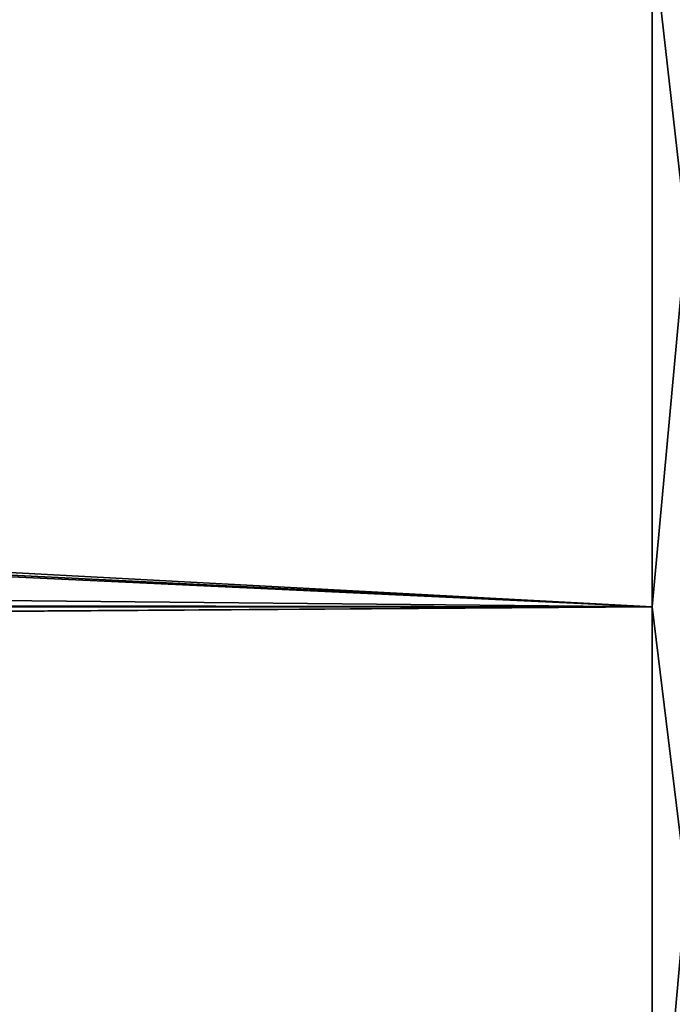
# Model space of a CAD drawing. Header units: metres. Extents: x -150 to 146, y -127 to 82.
# Tile 186 of 256: x 125.7 to 127.56, y -5.98 to -3.18. Entities that reach past the tile are written whole.
import ezdxf

# ---------------------------------------------------------------- set-up
doc = ezdxf.new("R2010")
doc.units = ezdxf.units.M
doc.layers.add('solid_ELLA_AP_WANNE_SW0001', color=7, linetype='CONTINUOUS')

msp = doc.modelspace()

# ---------------------------------------------------------------- linework, layer by layer
at = {"layer": 'solid_ELLA_AP_WANNE_SW0001'}
for points in [[(127.597542, -1.898532, 22.911869), (127.5, -2.92141, 22.813709), (127.597542, -3.784094, 22.676834)], [(127.5, -2.92141, -22.813709), (127.597542, -1.898532, -22.911869), (127.597542, -3.784094, -22.676834)], [(127.5, -2.92141, 22.813709), (-127.5, -2.92141, 22.813709), (-127.5, -4.845623, 22.48377)], [(127.5, -4.845623, 22.48377), (127.5, -2.92141, 22.813709), (-127.5, -4.845623, 22.48377)], [(127.5, -4.845623, -22.48377), (94.084358, -3.063768, -22.795027), (127.5, -2.92141, -22.813709)], [(127.597542, -3.784094, 22.676834), (127.5, -2.92141, 22.813709), (127.5, -4.845623, 22.48377)], [(127.5, -4.845623, -22.48377), (127.5, -2.92141, -22.813709), (127.597542, -3.784094, -22.676834)], [(127.5, -4.845623, -22.48377), (93.657799, -3.182735, -22.778723), (94.084358, -3.063768, -22.795027)], [(127.5, -4.845623, -22.48377), (93.220131, -3.242536, -22.770287), (93.657799, -3.182735, -22.778723)], [(127.5, -4.845623, -22.48377), (11.42012, -3.758733, -22.69079), (93.220131, -3.242536, -22.770287)], [(127.5, -4.845623, -22.48377), (11.039705, -4.694187, -22.515875), (11.42012, -3.758733, -22.69079)], [(127.597542, -3.784094, 22.676834), (127.5, -4.845623, 22.48377), (127.597542, -5.643808, 22.286892)], [(127.5, -4.845623, -22.48377), (127.597542, -3.784094, -22.676834), (127.597542, -5.643808, -22.286892)], [(127.5, -4.845623, -22.48377), (10.569051, -5.609705, -22.305408), (11.039705, -4.694187, -22.515875)], [(127.5, -4.845623, 22.48377), (-127.5, -4.845623, 22.48377), (-127.5, -6.734924, 21.991835)], [(127.5, -6.734924, 21.991835), (127.5, -4.845623, 22.48377), (-127.5, -6.734924, 21.991835)], [(127.5, -6.734924, -21.991835), (10.569051, -5.609705, -22.305408), (127.5, -4.845623, -22.48377)], [(127.597542, -5.643808, 22.286892), (127.5, -4.845623, 22.48377), (127.5, -6.734924, 21.991835)], [(127.5, -6.734924, -21.991835), (127.5, -4.845623, -22.48377), (127.597542, -5.643808, -22.286892)], [(127.5, -6.734924, -21.991835), (10.300121, -6.056212, -22.188337), (10.569051, -5.609705, -22.305408)], [(127.597542, -5.643808, 22.286892), (127.5, -6.734924, 21.991835), (127.597542, -7.464968, 21.744709)], [(127.5, -6.734924, -21.991835), (127.597542, -5.643808, -22.286892), (127.597542, -7.464968, -21.744709)]]:
    msp.add_3dface(points, dxfattribs=at)

doc.saveas('drawing.dxf')
